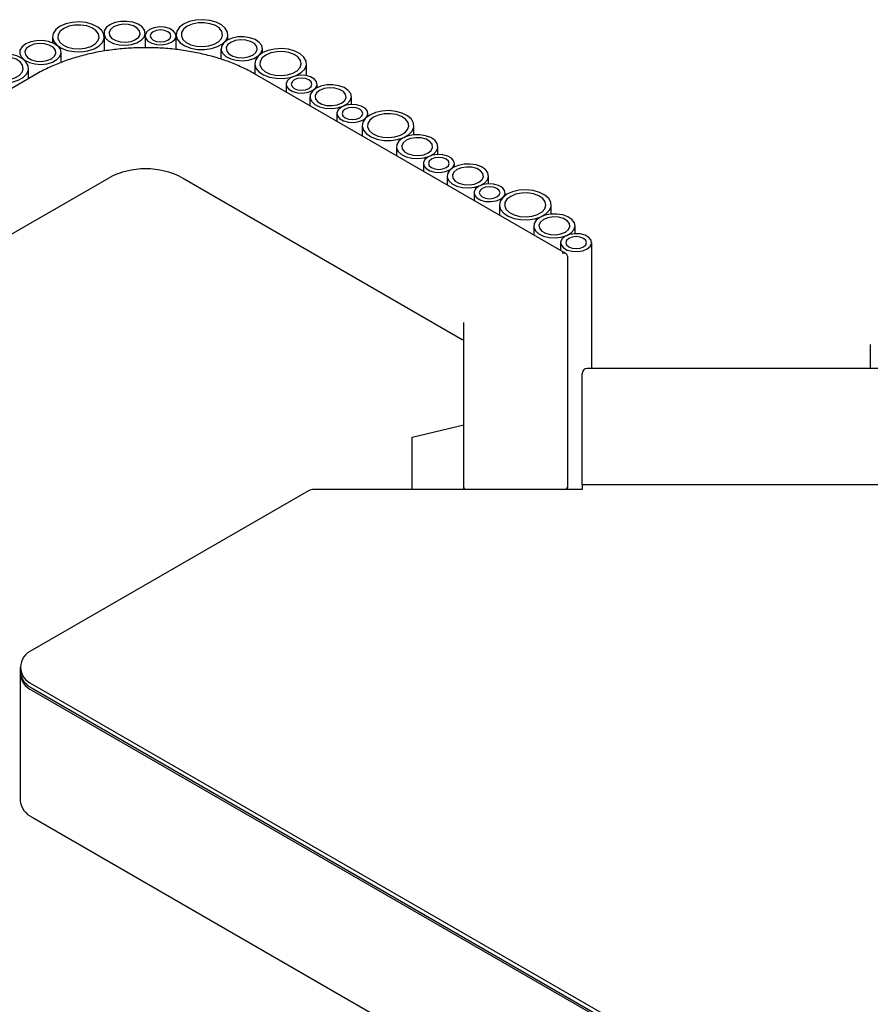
# Model space of a CAD drawing. Header units: millimetres. Extents: x -7035 to 2595, y 73 to 4643.
# Tile 16 of 36: x -2791 to -2627, y 2402 to 2592. Entities that reach past the tile are written whole.
import ezdxf

# ---------------------------------------------------------------- set-up
doc = ezdxf.new("R2010")
doc.units = ezdxf.units.MM
doc.header["$LTSCALE"] = 15

msp = doc.modelspace()

# ---------------------------------------------------------------- linework, layer by layer
for p, q in [((-2785.13, 2589.06), (-2785.13, 2587.93)), ((-2775.22, 2589.77), (-2775.22, 2589.59)), ((-2775.13, 2586.32), (-2775.13, 2589.06)), ((-2767.27, 2589.26), (-2767.27, 2586.97)), ((-2767.22, 2589.59), (-2767.22, 2589.77)), ((-2761.28, 2589.5), (-2761.28, 2589.4)), ((-2761.27, 2586.62), (-2761.27, 2589.26)), ((-2751.28, 2588.5), (-2751.28, 2589.5)), ((-2783.49, 2584.11), (-2783.49, 2586.06)), ((-2752.61, 2586.78), (-2752.61, 2584.76)), ((-2744.61, 2585.97), (-2744.61, 2586.78)), ((-2746.1, 2583.91), (-2746.1, 2581.91)), ((-2736.1, 2581.58), (-2736.1, 2583.91)), ((-2788.15, 2581.93), (-3092.1, 2406.47)), ((-2789.77, 2581), (-2789.77, 2583)), ((-2686.02, 2547.23), (-2746.14, 2581.93)), ((-2740.04, 2579.94), (-2740.04, 2578.41)), ((-2734.04, 2579.27), (-2734.04, 2579.94)), ((-2735.43, 2577.52), (-2735.43, 2575.75)), ((-2727.43, 2576.01), (-2727.43, 2577.52)), ((-2730.24, 2574.28), (-2730.24, 2572.76)), ((-2724.24, 2573.75), (-2724.24, 2574.28)), ((-2725.35, 2571.93), (-2725.35, 2569.93)), ((-2715.35, 2570.16), (-2715.35, 2571.93)), ((-2718.73, 2567.88), (-2718.73, 2566.11)), ((-2710.73, 2566.37), (-2710.73, 2567.88)), ((-2713.54, 2564.64), (-2713.54, 2563.12)), ((-2707.54, 2563.97), (-2707.54, 2564.64)), ((-3078.17, 2386.41), (-2774.22, 2561.88)), ((-2760.07, 2561.88), (-2706.02, 2530.67)), ((-2708.94, 2562.22), (-2708.94, 2560.46)), ((-2700.94, 2560.71), (-2700.94, 2562.22)), ((-2703.74, 2558.98), (-2703.74, 2557.46)), ((-2697.74, 2558.45), (-2697.74, 2558.98)), ((-2698.85, 2556.64), (-2698.85, 2554.64)), ((-2688.85, 2554.86), (-2688.85, 2556.64)), ((-2692.24, 2552.58), (-2692.24, 2550.82)), ((-2684.24, 2551.07), (-2684.24, 2552.58)), ((-2687.04, 2549.34), (-2687.04, 2547.82)), ((-2681.04, 2525.03), (-2681.04, 2549.34)), ((-2685.72, 2546.72), (-2685.72, 2513.53)), ((-2705.72, 2505.74), (-2705.72, 2533.91)), ((-2627.26, 2529.67), (-2627.26, 2525.03)), ((-2624.81, 2525.03), (-2681.89, 2525.03)), ((-2682.89, 2521.89), (-2682.89, 2524.03)), ((-2682.89, 2505.85), (-2682.89, 2521.89)), ((-2715.72, 2511.78), (-2705.72, 2514.17)), ((-2685.72, 2513.53), (-2685.72, 2502.09)), ((-2715.72, 2501.7), (-2715.72, 2511.78)), ((-2705.72, 2502.09), (-2705.72, 2505.74)), ((-2682.89, 2502.56), (-2682.89, 2505.85)), ((-2682.89, 2501.7), (-2734.66, 2501.7)), ((-2705.72, 2501.7), (-2705.72, 2502.09)), ((-2685.72, 2501.7), (-2685.72, 2502.09)), ((-2682.89, 2502.56), (-2682.89, 2501.7)), ((-2616.32, 2502.56), (-2682.89, 2502.56)), ((-2735.72, 2501.44), (-2789.04, 2470.66)), ((-2791.39, 2467.39), (-2791.39, 2466.58)), ((-2791.39, 2466.17), (-2791.39, 2441.67)), ((-2789.04, 2464.13), (-2485.09, 2288.66)), ((-2789.04, 2463.31), (-2485.09, 2287.84)), ((-2789.04, 2462.9), (-2485.09, 2287.43)), ((-2789.04, 2438.41), (-2485.09, 2262.94))]:
    msp.add_line(p, q)
at = {"flags": 128}
for points in [[(-2783.67, 2591.1), (-2784.49, 2590.47), (-2784.99, 2589.74), (-2785.13, 2588.96), (-2784.9, 2588.19), (-2784.31, 2587.48), (-2783.42, 2586.88), (-2782.28, 2586.45), (-2780.98, 2586.21), (-2779.62, 2586.19), (-2778.3, 2586.37), (-2777.11, 2586.76), (-2776.15, 2587.31), (-2775.48, 2588), (-2775.16, 2588.76), (-2775.2, 2589.55), (-2775.62, 2590.3), (-2776.36, 2590.96), (-2777.39, 2591.47), (-2778.62, 2591.81), (-2779.96, 2591.94), (-2781.32, 2591.86), (-2782.58, 2591.57), (-2783.67, 2591.1)], [(-2782.96, 2590.69), (-2783.67, 2590.14), (-2784.06, 2589.49), (-2784.11, 2588.8), (-2783.8, 2588.13), (-2783.16, 2587.55), (-2782.26, 2587.1), (-2781.17, 2586.83), (-2779.98, 2586.75), (-2778.81, 2586.88), (-2777.76, 2587.2), (-2776.91, 2587.69), (-2776.36, 2588.3), (-2776.13, 2588.97), (-2776.27, 2589.66), (-2776.74, 2590.29), (-2777.52, 2590.81), (-2778.53, 2591.17), (-2779.68, 2591.35), (-2780.88, 2591.33), (-2782, 2591.1), (-2782.96, 2590.69)], [(-2774.04, 2591.4), (-2774.75, 2590.85), (-2775.15, 2590.2), (-2775.19, 2589.51), (-2774.88, 2588.84), (-2774.25, 2588.26), (-2773.34, 2587.81), (-2772.25, 2587.54), (-2771.07, 2587.46), (-2769.89, 2587.59), (-2768.84, 2587.91), (-2768, 2588.4), (-2767.44, 2589), (-2767.22, 2589.68), (-2767.35, 2590.36), (-2767.83, 2590.99), (-2768.61, 2591.52), (-2769.62, 2591.88), (-2770.77, 2592.06), (-2771.96, 2592.04), (-2773.08, 2591.81), (-2774.04, 2591.4)], [(-2773.34, 2590.99), (-2773.93, 2590.5), (-2774.2, 2589.92), (-2774.11, 2589.32), (-2773.67, 2588.77), (-2772.94, 2588.35), (-2771.99, 2588.09), (-2770.95, 2588.04), (-2769.95, 2588.2), (-2769.09, 2588.54), (-2768.5, 2589.03), (-2768.23, 2589.62), (-2768.32, 2590.21), (-2768.76, 2590.76), (-2769.5, 2591.19), (-2770.44, 2591.44), (-2771.48, 2591.49), (-2772.48, 2591.34), (-2773.34, 2590.99)], [(-2766.39, 2590.48), (-2766.99, 2589.99), (-2767.26, 2589.41), (-2767.17, 2588.81), (-2766.73, 2588.26), (-2765.99, 2587.84), (-2765.05, 2587.58), (-2764.01, 2587.53), (-2763, 2587.69), (-2762.15, 2588.03), (-2761.55, 2588.53), (-2761.28, 2589.11), (-2761.37, 2589.71), (-2761.81, 2590.25), (-2762.55, 2590.68), (-2763.5, 2590.93), (-2764.53, 2590.98), (-2765.54, 2590.83), (-2766.39, 2590.48)], [(-2759.82, 2591.54), (-2760.64, 2590.91), (-2761.14, 2590.18), (-2761.28, 2589.4), (-2761.05, 2588.62), (-2760.46, 2587.91), (-2759.57, 2587.32), (-2758.43, 2586.89), (-2757.13, 2586.65), (-2755.77, 2586.63), (-2754.45, 2586.81), (-2753.26, 2587.2), (-2752.3, 2587.75), (-2751.63, 2588.44), (-2751.31, 2589.2), (-2751.36, 2589.99), (-2751.77, 2590.74), (-2752.51, 2591.39), (-2753.54, 2591.91), (-2754.77, 2592.25), (-2756.11, 2592.38), (-2757.47, 2592.3), (-2758.73, 2592.01), (-2759.82, 2591.54)], [(-2759.11, 2591.13), (-2759.82, 2590.58), (-2760.21, 2589.93), (-2760.26, 2589.24), (-2759.95, 2588.57), (-2759.31, 2587.99), (-2758.41, 2587.54), (-2757.32, 2587.27), (-2756.13, 2587.19), (-2754.96, 2587.32), (-2753.91, 2587.64), (-2753.06, 2588.13), (-2752.51, 2588.73), (-2752.29, 2589.41), (-2752.42, 2590.09), (-2752.9, 2590.73), (-2753.67, 2591.25), (-2754.68, 2591.61), (-2755.83, 2591.79), (-2757.03, 2591.77), (-2758.15, 2591.54), (-2759.11, 2591.13)], [(-2765.69, 2590.07), (-2766.12, 2589.7), (-2766.27, 2589.26), (-2766.12, 2588.82), (-2765.69, 2588.44), (-2765.04, 2588.19), (-2764.27, 2588.1), (-2763.51, 2588.19), (-2762.86, 2588.44), (-2762.42, 2588.82), (-2762.27, 2589.26), (-2762.42, 2589.7), (-2762.86, 2590.07), (-2763.51, 2590.32), (-2764.27, 2590.41), (-2765.04, 2590.32), (-2765.69, 2590.07)], [(-2751.44, 2588.41), (-2752.15, 2587.86), (-2752.54, 2587.21), (-2752.59, 2586.52), (-2752.28, 2585.85), (-2751.65, 2585.27), (-2750.74, 2584.82), (-2749.65, 2584.55), (-2748.46, 2584.47), (-2747.29, 2584.6), (-2746.24, 2584.92), (-2745.4, 2585.41), (-2744.84, 2586.02), (-2744.62, 2586.69), (-2744.75, 2587.38), (-2745.23, 2588.01), (-2746, 2588.53), (-2747.01, 2588.89), (-2748.17, 2589.07), (-2749.36, 2589.05), (-2750.48, 2588.82), (-2751.44, 2588.41)], [(-2790.31, 2587.7), (-2791.02, 2587.14), (-2791.42, 2586.49), (-2791.46, 2585.8), (-2791.15, 2585.14), (-2790.52, 2584.56), (-2789.61, 2584.11), (-2788.52, 2583.83), (-2787.34, 2583.76), (-2786.16, 2583.88), (-2785.11, 2584.2), (-2784.27, 2584.69), (-2783.71, 2585.3), (-2783.49, 2585.98), (-2783.62, 2586.66), (-2784.1, 2587.29), (-2784.88, 2587.81), (-2785.89, 2588.18), (-2787.04, 2588.36), (-2788.23, 2588.33), (-2789.35, 2588.1), (-2790.31, 2587.7)], [(-2789.61, 2587.29), (-2790.2, 2586.79), (-2790.47, 2586.21), (-2790.38, 2585.61), (-2789.94, 2585.07), (-2789.21, 2584.64), (-2788.26, 2584.39), (-2787.22, 2584.34), (-2786.22, 2584.49), (-2785.36, 2584.84), (-2784.77, 2585.33), (-2784.5, 2585.91), (-2784.59, 2586.51), (-2785.03, 2587.06), (-2785.76, 2587.48), (-2786.71, 2587.74), (-2787.75, 2587.79), (-2788.75, 2587.63), (-2789.61, 2587.29)], [(-2750.73, 2588), (-2751.33, 2587.51), (-2751.6, 2586.93), (-2751.51, 2586.33), (-2751.07, 2585.78), (-2750.33, 2585.36), (-2749.39, 2585.1), (-2748.35, 2585.05), (-2747.35, 2585.21), (-2746.49, 2585.55), (-2745.89, 2586.05), (-2745.63, 2586.63), (-2745.72, 2587.23), (-2746.16, 2587.77), (-2746.89, 2588.2), (-2747.84, 2588.45), (-2748.88, 2588.5), (-2749.88, 2588.35), (-2750.73, 2588)], [(-2798.31, 2585.04), (-2799.13, 2584.41), (-2799.63, 2583.68), (-2799.77, 2582.9), (-2799.54, 2582.13), (-2798.96, 2581.42), (-2798.06, 2580.82), (-2796.92, 2580.39), (-2795.62, 2580.15), (-2794.26, 2580.13), (-2792.94, 2580.31), (-2791.75, 2580.7), (-2790.79, 2581.25), (-2790.12, 2581.94), (-2789.8, 2582.7), (-2789.85, 2583.49), (-2790.26, 2584.24), (-2791.01, 2584.9), (-2792.03, 2585.41), (-2793.26, 2585.75), (-2794.6, 2585.88), (-2795.96, 2585.8), (-2797.22, 2585.51), (-2798.31, 2585.04)], [(-2797.6, 2584.63), (-2798.31, 2584.08), (-2798.7, 2583.43), (-2798.75, 2582.74), (-2798.44, 2582.07), (-2797.81, 2581.49), (-2796.9, 2581.04), (-2795.81, 2580.77), (-2794.62, 2580.69), (-2793.45, 2580.82), (-2792.4, 2581.14), (-2791.56, 2581.63), (-2791, 2582.24), (-2790.78, 2582.91), (-2790.91, 2583.6), (-2791.39, 2584.23), (-2792.17, 2584.75), (-2793.17, 2585.11), (-2794.33, 2585.29), (-2795.52, 2585.27), (-2796.64, 2585.04), (-2797.6, 2584.63)], [(-2744.64, 2585.96), (-2745.46, 2585.33), (-2745.96, 2584.6), (-2746.1, 2583.82), (-2745.87, 2583.04), (-2745.28, 2582.33), (-2744.39, 2581.74), (-2743.25, 2581.31), (-2741.95, 2581.07), (-2740.59, 2581.04), (-2739.27, 2581.23), (-2738.08, 2581.61), (-2737.12, 2582.17), (-2736.45, 2582.86), (-2736.13, 2583.62), (-2736.18, 2584.4), (-2736.59, 2585.15), (-2737.34, 2585.81), (-2738.36, 2586.33), (-2739.59, 2586.67), (-2740.93, 2586.8), (-2742.29, 2586.72), (-2743.55, 2586.43), (-2744.64, 2585.96)], [(-2743.93, 2585.55), (-2744.64, 2584.99), (-2745.03, 2584.34), (-2745.08, 2583.66), (-2744.77, 2582.99), (-2744.14, 2582.41), (-2743.23, 2581.96), (-2742.14, 2581.68), (-2740.95, 2581.61), (-2739.78, 2581.73), (-2738.73, 2582.06), (-2737.89, 2582.54), (-2737.33, 2583.15), (-2737.11, 2583.83), (-2737.24, 2584.51), (-2737.72, 2585.14), (-2738.49, 2585.66), (-2739.5, 2586.03), (-2740.66, 2586.21), (-2741.85, 2586.18), (-2742.97, 2585.96), (-2743.93, 2585.55)], [(-2739.16, 2581.16), (-2739.76, 2580.67), (-2740.03, 2580.09), (-2739.94, 2579.49), (-2739.5, 2578.94), (-2738.76, 2578.52), (-2737.82, 2578.26), (-2736.78, 2578.21), (-2735.77, 2578.37), (-2734.92, 2578.71), (-2734.32, 2579.2), (-2734.05, 2579.79), (-2734.14, 2580.38), (-2734.58, 2580.93), (-2735.32, 2581.35), (-2736.26, 2581.61), (-2737.3, 2581.66), (-2738.31, 2581.51), (-2739.16, 2581.16)], [(-2738.46, 2580.75), (-2738.89, 2580.38), (-2739.04, 2579.94), (-2738.89, 2579.49), (-2738.46, 2579.12), (-2737.81, 2578.87), (-2737.04, 2578.78), (-2736.28, 2578.87), (-2735.63, 2579.12), (-2735.19, 2579.49), (-2735.04, 2579.94), (-2735.19, 2580.38), (-2735.63, 2580.75), (-2736.28, 2581), (-2737.04, 2581.09), (-2737.81, 2581), (-2738.46, 2580.75)], [(-2734.26, 2579.15), (-2734.97, 2578.6), (-2735.36, 2577.95), (-2735.41, 2577.26), (-2735.1, 2576.59), (-2734.47, 2576.01), (-2733.56, 2575.56), (-2732.47, 2575.29), (-2731.29, 2575.21), (-2730.11, 2575.34), (-2729.06, 2575.66), (-2728.22, 2576.14), (-2727.66, 2576.75), (-2727.44, 2577.43), (-2727.57, 2578.11), (-2728.05, 2578.74), (-2728.83, 2579.27), (-2729.84, 2579.63), (-2730.99, 2579.81), (-2732.18, 2579.79), (-2733.3, 2579.56), (-2734.26, 2579.15)], [(-2733.56, 2578.74), (-2734.15, 2578.25), (-2734.42, 2577.67), (-2734.33, 2577.07), (-2733.89, 2576.52), (-2733.16, 2576.1), (-2732.21, 2575.84), (-2731.17, 2575.79), (-2730.17, 2575.95), (-2729.31, 2576.29), (-2728.72, 2576.78), (-2728.45, 2577.37), (-2728.54, 2577.96), (-2728.98, 2578.51), (-2729.71, 2578.93), (-2730.66, 2579.19), (-2731.7, 2579.24), (-2732.7, 2579.09), (-2733.56, 2578.74)], [(-2729.36, 2575.5), (-2729.96, 2575.01), (-2730.23, 2574.43), (-2730.14, 2573.83), (-2729.7, 2573.29), (-2728.96, 2572.86), (-2728.02, 2572.61), (-2726.98, 2572.55), (-2725.97, 2572.71), (-2725.12, 2573.06), (-2724.52, 2573.55), (-2724.25, 2574.13), (-2724.35, 2574.73), (-2724.79, 2575.27), (-2725.52, 2575.7), (-2726.47, 2575.95), (-2727.5, 2576.01), (-2728.51, 2575.85), (-2729.36, 2575.5)], [(-2728.66, 2575.1), (-2729.09, 2574.72), (-2729.24, 2574.28), (-2729.09, 2573.84), (-2728.66, 2573.46), (-2728.01, 2573.21), (-2727.24, 2573.13), (-2726.48, 2573.21), (-2725.83, 2573.46), (-2725.4, 2573.84), (-2725.24, 2574.28), (-2725.4, 2574.72), (-2725.83, 2575.1), (-2726.48, 2575.35), (-2727.24, 2575.43), (-2728.01, 2575.35), (-2728.66, 2575.1)], [(-2723.89, 2573.98), (-2724.71, 2573.35), (-2725.21, 2572.62), (-2725.35, 2571.84), (-2725.12, 2571.06), (-2724.53, 2570.35), (-2723.64, 2569.76), (-2722.5, 2569.33), (-2721.2, 2569.09), (-2719.84, 2569.06), (-2718.52, 2569.25), (-2717.33, 2569.63), (-2716.37, 2570.19), (-2715.7, 2570.88), (-2715.38, 2571.64), (-2715.42, 2572.42), (-2715.84, 2573.17), (-2716.58, 2573.83), (-2717.61, 2574.35), (-2718.84, 2574.69), (-2720.18, 2574.82), (-2721.54, 2574.74), (-2722.8, 2574.45), (-2723.89, 2573.98)], [(-2723.18, 2573.57), (-2723.89, 2573.01), (-2724.28, 2572.36), (-2724.33, 2571.68), (-2724.02, 2571.01), (-2723.38, 2570.43), (-2722.48, 2569.98), (-2721.39, 2569.7), (-2720.2, 2569.63), (-2719.03, 2569.75), (-2717.98, 2570.08), (-2717.13, 2570.56), (-2716.58, 2571.17), (-2716.35, 2571.85), (-2716.49, 2572.53), (-2716.96, 2573.16), (-2717.74, 2573.68), (-2718.75, 2574.05), (-2719.9, 2574.23), (-2721.1, 2574.2), (-2722.22, 2573.98), (-2723.18, 2573.57)], [(-2717.56, 2569.51), (-2718.27, 2568.95), (-2718.66, 2568.3), (-2718.71, 2567.62), (-2718.4, 2566.95), (-2717.77, 2566.37), (-2716.86, 2565.92), (-2715.77, 2565.64), (-2714.58, 2565.57), (-2713.41, 2565.7), (-2712.36, 2566.02), (-2711.52, 2566.5), (-2710.96, 2567.11), (-2710.74, 2567.79), (-2710.87, 2568.47), (-2711.35, 2569.1), (-2712.12, 2569.63), (-2713.13, 2569.99), (-2714.29, 2570.17), (-2715.48, 2570.14), (-2716.6, 2569.92), (-2717.56, 2569.51)], [(-2716.86, 2569.1), (-2717.45, 2568.61), (-2717.72, 2568.03), (-2717.63, 2567.43), (-2717.19, 2566.88), (-2716.45, 2566.46), (-2715.51, 2566.2), (-2714.47, 2566.15), (-2713.47, 2566.31), (-2712.61, 2566.65), (-2712.02, 2567.14), (-2711.75, 2567.72), (-2711.84, 2568.32), (-2712.28, 2568.87), (-2713.01, 2569.29), (-2713.96, 2569.55), (-2715, 2569.6), (-2716, 2569.44), (-2716.86, 2569.1)], [(-2712.66, 2565.86), (-2713.26, 2565.37), (-2713.53, 2564.79), (-2713.44, 2564.19), (-2713, 2563.65), (-2712.26, 2563.22), (-2711.32, 2562.97), (-2710.28, 2562.91), (-2709.27, 2563.07), (-2708.42, 2563.41), (-2707.82, 2563.91), (-2707.55, 2564.49), (-2707.64, 2565.09), (-2708.08, 2565.63), (-2708.82, 2566.06), (-2709.77, 2566.31), (-2710.8, 2566.36), (-2711.81, 2566.21), (-2712.66, 2565.86)], [(-2711.96, 2565.46), (-2712.39, 2565.08), (-2712.54, 2564.64), (-2712.39, 2564.2), (-2711.96, 2563.82), (-2711.31, 2563.57), (-2710.54, 2563.48), (-2709.78, 2563.57), (-2709.13, 2563.82), (-2708.69, 2564.2), (-2708.54, 2564.64), (-2708.69, 2565.08), (-2709.13, 2565.46), (-2709.78, 2565.71), (-2710.54, 2565.79), (-2711.31, 2565.71), (-2711.96, 2565.46)], [(-2707.76, 2563.85), (-2708.47, 2563.3), (-2708.87, 2562.65), (-2708.91, 2561.96), (-2708.6, 2561.3), (-2707.97, 2560.71), (-2707.06, 2560.26), (-2705.97, 2559.99), (-2704.79, 2559.91), (-2703.61, 2560.04), (-2702.56, 2560.36), (-2701.72, 2560.85), (-2701.16, 2561.46), (-2700.94, 2562.13), (-2701.07, 2562.82), (-2701.55, 2563.45), (-2702.33, 2563.97), (-2703.34, 2564.34), (-2704.49, 2564.51), (-2705.68, 2564.49), (-2706.81, 2564.26), (-2707.76, 2563.85)], [(-2707.06, 2563.44), (-2707.65, 2562.95), (-2707.92, 2562.37), (-2707.83, 2561.77), (-2707.39, 2561.23), (-2706.66, 2560.8), (-2705.71, 2560.55), (-2704.67, 2560.49), (-2703.67, 2560.65), (-2702.81, 2560.99), (-2702.22, 2561.49), (-2701.95, 2562.07), (-2702.04, 2562.67), (-2702.48, 2563.21), (-2703.22, 2563.64), (-2704.16, 2563.89), (-2705.2, 2563.94), (-2706.2, 2563.79), (-2707.06, 2563.44)], [(-2702.87, 2560.21), (-2703.46, 2559.71), (-2703.73, 2559.13), (-2703.64, 2558.53), (-2703.2, 2557.99), (-2702.46, 2557.56), (-2701.52, 2557.31), (-2700.48, 2557.26), (-2699.48, 2557.41), (-2698.62, 2557.76), (-2698.03, 2558.25), (-2697.76, 2558.83), (-2697.85, 2559.43), (-2698.29, 2559.98), (-2699.02, 2560.4), (-2699.97, 2560.66), (-2701.01, 2560.71), (-2702.01, 2560.55), (-2702.87, 2560.21)], [(-2702.16, 2559.8), (-2702.59, 2559.42), (-2702.74, 2558.98), (-2702.59, 2558.54), (-2702.16, 2558.17), (-2701.51, 2557.92), (-2700.74, 2557.83), (-2699.98, 2557.92), (-2699.33, 2558.17), (-2698.9, 2558.54), (-2698.74, 2558.98), (-2698.9, 2559.42), (-2699.33, 2559.8), (-2699.98, 2560.05), (-2700.74, 2560.14), (-2701.51, 2560.05), (-2702.16, 2559.8)], [(-2697.39, 2558.68), (-2698.21, 2558.05), (-2698.71, 2557.32), (-2698.85, 2556.54), (-2698.62, 2555.76), (-2698.03, 2555.05), (-2697.14, 2554.46), (-2696, 2554.03), (-2694.7, 2553.79), (-2693.34, 2553.77), (-2692.02, 2553.95), (-2690.83, 2554.34), (-2689.87, 2554.89), (-2689.2, 2555.58), (-2688.88, 2556.34), (-2688.93, 2557.13), (-2689.34, 2557.88), (-2690.08, 2558.53), (-2691.11, 2559.05), (-2692.34, 2559.39), (-2693.68, 2559.52), (-2695.04, 2559.44), (-2696.3, 2559.15), (-2697.39, 2558.68)], [(-2696.68, 2558.27), (-2697.39, 2557.72), (-2697.78, 2557.07), (-2697.83, 2556.38), (-2697.52, 2555.71), (-2696.88, 2555.13), (-2695.98, 2554.68), (-2694.89, 2554.41), (-2693.7, 2554.33), (-2692.53, 2554.46), (-2691.48, 2554.78), (-2690.63, 2555.27), (-2690.08, 2555.87), (-2689.86, 2556.55), (-2689.99, 2557.23), (-2690.47, 2557.87), (-2691.24, 2558.39), (-2692.25, 2558.75), (-2693.4, 2558.93), (-2694.6, 2558.91), (-2695.72, 2558.68), (-2696.68, 2558.27)], [(-2691.06, 2554.21), (-2691.77, 2553.66), (-2692.17, 2553.01), (-2692.21, 2552.32), (-2691.9, 2551.65), (-2691.27, 2551.07), (-2690.36, 2550.62), (-2689.27, 2550.35), (-2688.09, 2550.27), (-2686.91, 2550.4), (-2685.86, 2550.72), (-2685.02, 2551.21), (-2684.46, 2551.81), (-2684.24, 2552.49), (-2684.37, 2553.18), (-2684.85, 2553.81), (-2685.63, 2554.33), (-2686.64, 2554.69), (-2687.79, 2554.87), (-2688.98, 2554.85), (-2690.1, 2554.62), (-2691.06, 2554.21)], [(-2690.36, 2553.8), (-2690.95, 2553.31), (-2691.22, 2552.73), (-2691.13, 2552.13), (-2690.69, 2551.58), (-2689.96, 2551.16), (-2689.01, 2550.9), (-2687.97, 2550.85), (-2686.97, 2551.01), (-2686.11, 2551.35), (-2685.52, 2551.85), (-2685.25, 2552.43), (-2685.34, 2553.03), (-2685.78, 2553.57), (-2686.51, 2554), (-2687.46, 2554.25), (-2688.5, 2554.3), (-2689.5, 2554.15), (-2690.36, 2553.8)], [(-2686.16, 2550.57), (-2686.76, 2550.07), (-2687.03, 2549.49), (-2686.94, 2548.89), (-2686.5, 2548.35), (-2685.76, 2547.92), (-2684.82, 2547.67), (-2683.78, 2547.62), (-2682.78, 2547.77), (-2681.92, 2548.12), (-2681.32, 2548.61), (-2681.05, 2549.19), (-2681.15, 2549.79), (-2681.59, 2550.33), (-2682.32, 2550.76), (-2683.27, 2551.01), (-2684.3, 2551.07), (-2685.31, 2550.91), (-2686.16, 2550.57)], [(-2685.46, 2550.16), (-2685.89, 2549.78), (-2686.04, 2549.34), (-2685.89, 2548.9), (-2685.46, 2548.52), (-2684.81, 2548.27), (-2684.04, 2548.19), (-2683.28, 2548.27), (-2682.63, 2548.52), (-2682.2, 2548.9), (-2682.04, 2549.34), (-2682.2, 2549.78), (-2682.63, 2550.16), (-2683.28, 2550.41), (-2684.04, 2550.5), (-2684.81, 2550.41), (-2685.46, 2550.16)]]:
    msp.add_lwpolyline(points, dxfattribs=at)
for centre, radius, start, end in [((-2767.15, 2548.23), 15.37, 62.6097, 117.3903), ((-2706.22, 2530.22), 0.503, 5.6948, 65.6253), ((-2681.89, 2524.03), 1, 90, 180), ((-2734.7, 2499.53), 2.16, 88.8559, 118.0402), ((-2705.23, 2502.14), 0.496, 185.4919, 243.8115), ((-2686.22, 2502.14), 0.496, 296.1885, 354.5081), ((-2787.81, 2467.39), 3.49, 110.7834, 249.2166), ((-2787.38, 2466.98), 4.02, 185.6948, 245.6253), ((-2787.51, 2466.46), 3.87, 181.247, 246.638), ((-2787.38, 2442.07), 4.02, 185.6948, 245.6253)]:
    msp.add_arc(centre, radius, start, end)
msp.add_ellipse((-2686.72, 2546.48), major_axis=(0.924, 0.533), ratio=0.717483, start_param=5.890446, end_param=7.461242)
msp.add_open_spline([(-2746.14, 2581.93), (-2746.53, 2582.15), (-2747.68, 2582.79), (-2749.73, 2583.74), (-2752.33, 2584.72), (-2755.1, 2585.53), (-2757.98, 2586.16), (-2760.96, 2586.63), (-2764.01, 2586.91), (-2767.09, 2587), (-2770.17, 2586.91), (-2773.21, 2586.64), (-2776.2, 2586.19), (-2779.09, 2585.55), (-2781.86, 2584.75), (-2784.47, 2583.78), (-2786.56, 2582.82), (-2787.73, 2582.17), (-2788.15, 2581.93)], degree=3, knots=[0, 0, 0, 0, 0.035022, 0.10138, 0.167712, 0.233997, 0.300236, 0.366436, 0.432607, 0.498762, 0.564915, 0.631078, 0.697261, 0.76348, 0.829748, 0.896078, 0.962478, 1, 1, 1, 1])

doc.saveas('drawing.dxf')
